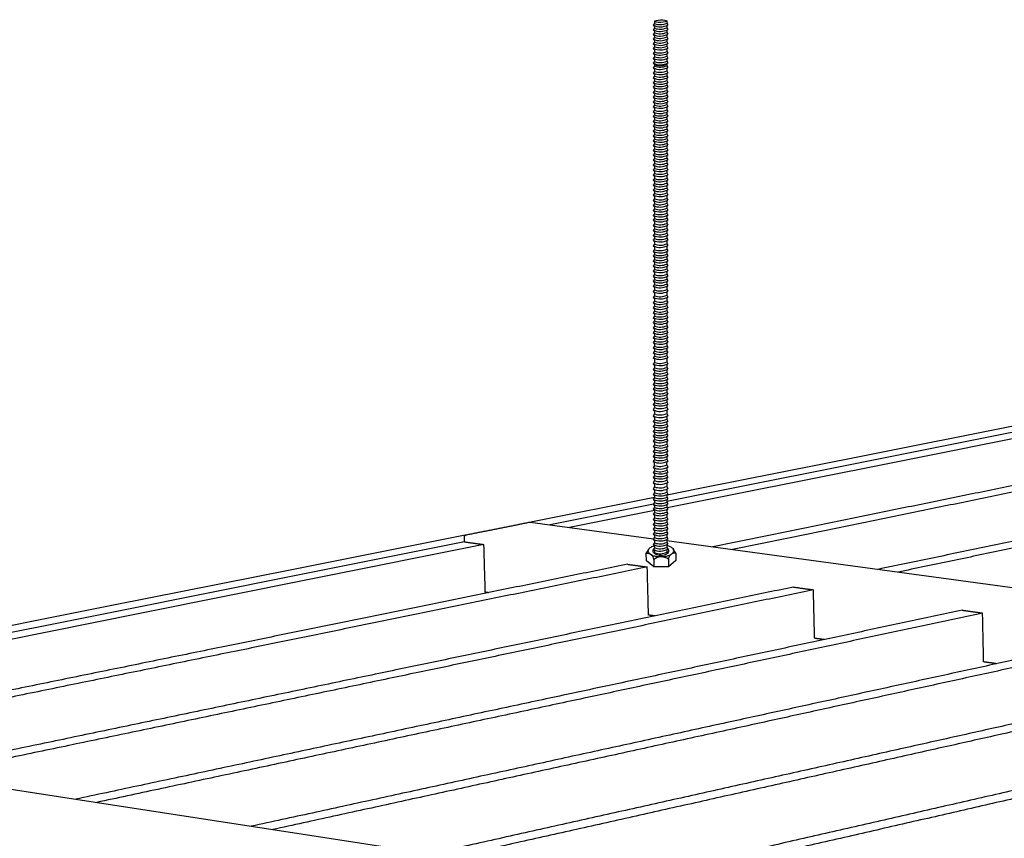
# Model space of a CAD drawing. Header units: millimetres. Extents: x 2538 to 24562, y 4449 to 23795.
# Tile 14 of 256: x 6465 to 6750, y 6946 to 7183. Entities that reach past the tile are written whole.
import ezdxf

# ---------------------------------------------------------------- set-up
doc = ezdxf.new("R2010")
doc.units = ezdxf.units.MM
doc.layers.add('_HD_tornillo', color=30, linetype='Continuous')
doc.layers.add('Make2D$Visible$Curves', color=7, linetype='Continuous', true_color=0x000000)

# ---------------------------------------------------------------- blocks, each defined once
blk = doc.blocks.new('varilla roscada ISO')
for p, q in [((1059.908, -963.578), (1059.822, -963.695)), ((1059.822, -963.695), (1059.908, -963.791)), ((1059.908, -963.901), (1059.822, -964.017)), ((1059.908, -963.455), (1059.908, -963.578)), ((1059.908, -963.777), (1059.908, -963.901)), ((1060.76, -963.391), (1060.76, -963.521)), ((1060.76, -963.421), (1060.76, -963.545)), ((1060.76, -963.758), (1060.832, -963.67)), ((1060.76, -963.744), (1060.76, -963.868)), ((1060.761, -963.545), (1060.832, -963.67)), ((1060.761, -963.867), (1060.832, -963.993)), ((1059.822, -964.017), (1059.908, -964.114)), ((1059.908, -964.223), (1059.822, -964.339)), ((1059.822, -964.339), (1059.908, -964.436)), ((1059.908, -964.546), (1059.822, -964.662)), ((1059.908, -964.1), (1059.908, -964.223)), ((1059.908, -964.422), (1059.908, -964.546)), ((1060.76, -964.081), (1060.832, -963.993)), ((1060.76, -964.066), (1060.76, -964.19)), ((1060.76, -964.403), (1060.832, -964.315)), ((1060.76, -964.389), (1060.76, -964.513)), ((1060.761, -964.19), (1060.832, -964.315)), ((1060.761, -964.512), (1060.832, -964.638)), ((1059.822, -964.662), (1059.908, -964.759)), ((1059.908, -964.868), (1059.822, -964.984)), ((1059.822, -964.984), (1059.908, -965.081)), ((1059.908, -965.191), (1059.822, -965.307)), ((1059.908, -964.744), (1059.908, -964.868)), ((1059.908, -965.081), (1059.908, -965.191)), ((1060.76, -964.726), (1060.832, -964.638)), ((1060.76, -964.711), (1060.76, -964.835)), ((1060.76, -965.048), (1060.832, -964.96)), ((1060.76, -965.048), (1060.76, -965.158)), ((1060.76, -965.371), (1060.832, -965.283)), ((1060.761, -964.835), (1060.832, -964.96)), ((1060.761, -965.157), (1060.832, -965.283)), ((1059.822, -965.307), (1059.908, -965.404)), ((1059.908, -965.552), (1059.822, -965.668)), ((1059.822, -965.668), (1059.908, -965.765)), ((1059.822, -965.668), (1059.908, -965.765)), ((1059.908, -965.887), (1059.822, -966.003)), ((1059.908, -965.404), (1059.908, -965.552)), ((1059.908, -965.765), (1059.908, -965.887)), ((1060.76, -965.371), (1060.76, -965.518)), ((1060.76, -965.731), (1060.832, -965.644)), ((1060.76, -965.731), (1060.832, -965.644)), ((1060.76, -965.731), (1060.76, -965.854)), ((1060.76, -966.067), (1060.832, -965.979)), ((1060.761, -965.518), (1060.832, -965.644)), ((1060.761, -965.853), (1060.832, -965.979)), ((1059.822, -966.003), (1059.908, -966.1)), ((1059.908, -966.224), (1059.822, -966.34)), ((1059.822, -966.34), (1059.908, -966.437)), ((1059.908, -966.546), (1059.822, -966.662)), ((1059.822, -966.662), (1059.908, -966.759)), ((1059.908, -966.1), (1059.908, -966.224)), ((1059.908, -966.437), (1059.908, -966.546)), ((1060.76, -966.067), (1060.76, -966.191)), ((1060.76, -966.404), (1060.832, -966.316)), ((1060.76, -966.404), (1060.76, -966.513)), ((1060.76, -966.726), (1060.832, -966.638)), ((1060.761, -966.19), (1060.832, -966.316)), ((1060.761, -966.513), (1060.832, -966.638)), ((1059.908, -966.907), (1059.822, -967.023)), ((1059.822, -967.023), (1059.908, -967.12)), ((1059.822, -967.023), (1059.908, -967.12)), ((1059.908, -967.243), (1059.822, -967.359)), ((1059.908, -966.759), (1059.908, -966.907)), ((1059.908, -967.12), (1059.908, -967.243)), ((1060.76, -966.726), (1060.76, -966.874)), ((1060.76, -967.087), (1060.832, -966.999)), ((1060.76, -967.087), (1060.832, -966.999)), ((1060.76, -967.087), (1060.76, -967.209)), ((1060.76, -967.423), (1060.832, -967.335)), ((1060.761, -966.873), (1060.832, -966.999)), ((1060.761, -967.209), (1060.832, -967.335)), ((1059.822, -967.359), (1059.908, -967.456)), ((1059.908, -967.579), (1059.822, -967.696)), ((1059.822, -967.696), (1059.908, -967.792)), ((1059.908, -967.902), (1059.822, -968.018)), ((1059.822, -968.018), (1059.908, -968.115)), ((1059.908, -967.456), (1059.908, -967.579)), ((1059.908, -967.792), (1059.908, -967.902)), ((1060.76, -967.423), (1060.76, -967.546)), ((1060.76, -967.759), (1060.832, -967.672)), ((1060.76, -967.759), (1060.76, -967.869)), ((1060.76, -968.082), (1060.832, -967.994)), ((1060.761, -967.546), (1060.832, -967.672)), ((1060.761, -967.868), (1060.832, -967.994)), ((1059.908, -968.263), (1059.822, -968.379)), ((1059.822, -968.379), (1059.908, -968.476)), ((1059.822, -968.379), (1059.908, -968.476)), ((1059.908, -968.598), (1059.822, -968.714)), ((1059.822, -968.714), (1059.908, -968.811)), ((1059.908, -968.115), (1059.908, -968.263)), ((1059.908, -968.476), (1059.908, -968.598)), ((1060.76, -968.082), (1060.76, -968.23)), ((1060.76, -968.443), (1060.832, -968.355)), ((1060.76, -968.443), (1060.832, -968.355)), ((1060.76, -968.443), (1060.76, -968.565)), ((1060.76, -968.778), (1060.832, -968.69)), ((1060.761, -968.229), (1060.832, -968.355)), ((1060.761, -968.565), (1060.832, -968.69)), ((1059.908, -968.935), (1059.822, -969.051)), ((1059.822, -969.051), (1059.908, -969.148)), ((1059.908, -969.258), (1059.822, -969.374)), ((1059.822, -969.374), (1059.908, -969.471)), ((1059.908, -968.811), (1059.908, -968.935)), ((1059.908, -969.148), (1059.908, -969.258)), ((1060.76, -968.778), (1060.76, -968.902)), ((1060.76, -969.115), (1060.832, -969.027)), ((1060.76, -969.115), (1060.76, -969.224)), ((1060.76, -969.437), (1060.832, -969.35)), ((1060.761, -968.901), (1060.832, -969.027)), ((1060.761, -969.224), (1060.832, -969.35)), ((1059.908, -969.618), (1059.822, -969.735)), ((1059.822, -969.735), (1059.908, -969.831)), ((1059.908, -969.943), (1059.822, -970.059)), ((1059.822, -970.059), (1059.908, -970.156)), ((1059.908, -969.471), (1059.908, -969.618)), ((1059.908, -969.831), (1059.908, -969.943)), ((1060.76, -969.437), (1060.76, -969.585)), ((1060.76, -969.798), (1060.832, -969.711)), ((1060.76, -969.798), (1060.76, -969.91)), ((1060.76, -970.123), (1060.832, -970.035)), ((1060.761, -969.585), (1060.832, -969.711)), ((1060.761, -969.909), (1060.832, -970.035)), ((1059.908, -970.279), (1059.822, -970.395)), ((1059.822, -970.395), (1059.908, -970.492)), ((1059.908, -970.615), (1059.822, -970.731)), ((1059.822, -970.731), (1059.908, -970.828)), ((1059.908, -970.156), (1059.908, -970.279)), ((1059.908, -970.492), (1059.908, -970.615)), ((1060.76, -970.123), (1060.76, -970.245)), ((1060.76, -970.458), (1060.832, -970.371)), ((1060.76, -970.458), (1060.76, -970.582)), ((1060.76, -970.795), (1060.832, -970.707)), ((1060.761, -970.245), (1060.832, -970.371)), ((1060.761, -970.582), (1060.832, -970.707)), ((1059.908, -970.958), (1059.822, -971.075)), ((1059.822, -971.075), (1059.908, -971.171)), ((1059.908, -971.297), (1059.822, -971.413)), ((1059.822, -971.413), (1059.908, -971.51)), ((1059.908, -970.828), (1059.908, -970.958)), ((1059.908, -971.171), (1059.908, -971.297)), ((1060.76, -970.795), (1060.76, -970.925)), ((1060.76, -971.138), (1060.832, -971.05)), ((1060.76, -971.138), (1060.76, -971.264)), ((1060.76, -971.477), (1060.832, -971.389)), ((1060.761, -970.925), (1060.832, -971.05)), ((1060.761, -971.264), (1060.832, -971.389)), ((1059.908, -971.622), (1059.822, -971.738)), ((1059.822, -971.738), (1059.908, -971.835)), ((1059.908, -971.957), (1059.822, -972.074)), ((1059.822, -972.074), (1059.908, -972.17)), ((1059.908, -971.51), (1059.908, -971.622)), ((1059.908, -971.835), (1059.908, -971.957)), ((1060.76, -971.477), (1060.76, -971.589)), ((1060.76, -971.802), (1060.832, -971.714)), ((1060.76, -971.802), (1060.76, -971.924)), ((1060.76, -972.137), (1060.832, -972.049)), ((1060.76, -972.137), (1060.76, -972.261)), ((1060.761, -971.588), (1060.832, -971.714)), ((1060.761, -971.924), (1060.832, -972.049)), ((1059.908, -972.294), (1059.822, -972.41)), ((1059.822, -972.41), (1059.908, -972.507)), ((1059.908, -972.637), (1059.822, -972.753)), ((1059.822, -972.753), (1059.908, -972.85)), ((1059.908, -972.17), (1059.908, -972.294)), ((1059.908, -972.507), (1059.908, -972.637)), ((1060.76, -972.474), (1060.832, -972.386)), ((1060.76, -972.474), (1060.76, -972.604)), ((1060.76, -972.817), (1060.832, -972.729)), ((1060.76, -972.817), (1060.76, -972.947)), ((1060.761, -972.26), (1060.832, -972.386)), ((1060.761, -972.603), (1060.832, -972.729)), ((1059.908, -972.98), (1059.822, -973.096)), ((1059.822, -973.096), (1059.908, -973.193)), ((1059.908, -973.326), (1059.822, -973.443)), ((1059.822, -973.443), (1059.908, -973.539)), ((1059.908, -972.85), (1059.908, -972.98)), ((1059.908, -973.193), (1059.908, -973.326)), ((1060.76, -973.16), (1060.832, -973.072)), ((1060.76, -973.16), (1060.76, -973.293)), ((1060.76, -973.506), (1060.832, -973.419)), ((1060.76, -973.506), (1060.76, -973.636)), ((1060.761, -972.947), (1060.832, -973.072)), ((1060.761, -973.293), (1060.832, -973.419)), ((1059.908, -973.67), (1059.822, -973.786)), ((1059.822, -973.786), (1059.908, -973.883)), ((1059.908, -974.013), (1059.822, -974.129)), ((1059.822, -974.129), (1059.908, -974.226)), ((1059.908, -973.539), (1059.908, -973.67)), ((1059.908, -973.883), (1059.908, -974.013)), ((1060.76, -973.849), (1060.832, -973.762)), ((1060.76, -973.849), (1060.76, -973.979)), ((1060.76, -974.192), (1060.832, -974.105)), ((1060.76, -974.192), (1060.76, -974.344)), ((1060.761, -973.636), (1060.832, -973.762)), ((1060.761, -973.979), (1060.832, -974.105)), ((1059.908, -974.378), (1059.822, -974.494)), ((1059.822, -974.494), (1059.908, -974.591)), ((1059.908, -974.724), (1059.822, -974.84)), ((1059.822, -974.84), (1059.908, -974.937)), ((1059.908, -974.226), (1059.908, -974.378)), ((1059.908, -974.591), (1059.908, -974.724)), ((1060.76, -974.557), (1060.832, -974.47)), ((1060.76, -974.557), (1060.76, -974.691)), ((1060.76, -974.904), (1060.832, -974.816)), ((1060.761, -974.344), (1060.832, -974.47)), ((1060.761, -974.69), (1060.832, -974.816)), ((1059.908, -975.067), (1059.822, -975.183)), ((1059.822, -975.183), (1059.908, -975.28)), ((1059.908, -975.41), (1059.822, -975.526)), ((1059.822, -975.526), (1059.908, -975.623)), ((1059.908, -974.937), (1059.908, -975.067)), ((1059.908, -975.28), (1059.908, -975.41)), ((1060.76, -974.904), (1060.76, -975.034)), ((1060.76, -975.247), (1060.832, -975.159)), ((1060.76, -975.247), (1060.76, -975.377)), ((1060.76, -975.59), (1060.832, -975.502)), ((1060.761, -975.033), (1060.832, -975.159)), ((1060.761, -975.376), (1060.832, -975.502)), ((1059.908, -975.79), (1059.822, -975.906)), ((1059.822, -975.906), (1059.908, -976.003)), ((1059.908, -976.133), (1059.822, -976.25)), ((1059.822, -976.25), (1059.908, -976.346)), ((1059.908, -975.623), (1059.908, -975.79)), ((1059.908, -976.003), (1059.908, -976.133)), ((1060.76, -975.59), (1060.76, -975.757)), ((1060.76, -975.97), (1060.832, -975.882)), ((1060.76, -975.97), (1060.76, -976.1)), ((1060.76, -976.313), (1060.832, -976.225)), ((1060.761, -975.757), (1060.832, -975.882)), ((1060.761, -976.1), (1060.832, -976.225)), ((1059.908, -976.48), (1059.822, -976.596)), ((1059.822, -976.596), (1059.908, -976.693)), ((1059.908, -976.823), (1059.822, -976.939)), ((1059.822, -976.939), (1059.908, -977.036)), ((1059.908, -976.346), (1059.908, -976.48)), ((1059.908, -976.693), (1059.908, -976.823)), ((1060.76, -976.313), (1060.76, -976.446)), ((1060.76, -976.659), (1060.832, -976.572)), ((1060.76, -976.659), (1060.76, -976.789)), ((1060.76, -977.002), (1060.832, -976.915)), ((1060.761, -976.446), (1060.832, -976.572)), ((1060.761, -976.789), (1060.832, -976.915)), ((1059.908, -977.166), (1059.822, -977.282)), ((1059.822, -977.282), (1059.908, -977.379)), ((1059.908, -977.531), (1059.822, -977.647)), ((1059.908, -977.036), (1059.908, -977.166)), ((1059.908, -977.379), (1059.908, -977.531)), ((1060.76, -977.002), (1060.76, -977.133)), ((1060.76, -977.346), (1060.832, -977.258)), ((1060.76, -977.346), (1060.76, -977.497)), ((1060.76, -977.71), (1060.832, -977.623)), ((1060.761, -977.132), (1060.832, -977.258)), ((1060.761, -977.497), (1060.832, -977.623)), ((1059.822, -977.647), (1059.908, -977.744)), ((1059.908, -977.877), (1059.822, -977.993)), ((1059.822, -977.993), (1059.908, -978.09)), ((1059.908, -978.22), (1059.822, -978.336)), ((1059.908, -977.744), (1059.908, -977.877)), ((1059.908, -978.09), (1059.908, -978.22)), ((1060.76, -977.71), (1060.76, -977.844)), ((1060.76, -978.057), (1060.832, -977.969)), ((1060.76, -978.057), (1060.76, -978.187)), ((1060.76, -978.4), (1060.832, -978.312)), ((1060.761, -977.843), (1060.832, -977.969)), ((1060.761, -978.186), (1060.832, -978.312)), ((1059.822, -978.336), (1059.908, -978.433)), ((1059.908, -978.563), (1059.822, -978.679)), ((1059.822, -978.679), (1059.908, -978.776)), ((1059.908, -978.95), (1059.822, -979.066)), ((1059.908, -978.433), (1059.908, -978.563)), ((1059.908, -978.776), (1059.908, -978.95)), ((1060.76, -978.4), (1060.76, -978.53)), ((1060.76, -978.743), (1060.832, -978.655)), ((1060.76, -978.743), (1060.76, -978.917)), ((1060.761, -978.529), (1060.832, -978.655)), ((1060.761, -978.916), (1060.832, -979.042)), ((1059.822, -979.066), (1059.908, -979.163)), ((1059.908, -979.33), (1059.822, -979.446)), ((1059.822, -979.446), (1059.908, -979.543)), ((1059.908, -979.673), (1059.822, -979.789)), ((1059.908, -979.163), (1059.908, -979.33)), ((1059.908, -979.543), (1059.908, -979.673)), ((1060.76, -979.13), (1060.832, -979.042)), ((1060.76, -979.13), (1060.76, -979.297)), ((1060.76, -979.51), (1060.832, -979.422)), ((1060.76, -979.51), (1060.76, -979.64)), ((1060.761, -979.297), (1060.832, -979.422)), ((1060.761, -979.64), (1060.832, -979.765)), ((1059.822, -979.789), (1059.908, -979.886)), ((1059.908, -980.019), (1059.822, -980.136)), ((1059.822, -980.136), (1059.908, -980.233)), ((1059.908, -980.363), (1059.822, -980.479)), ((1059.908, -979.886), (1059.908, -980.019)), ((1059.908, -980.233), (1059.908, -980.363)), ((1060.76, -979.853), (1060.832, -979.765)), ((1060.76, -979.853), (1060.76, -979.986)), ((1060.76, -980.199), (1060.832, -980.112)), ((1060.76, -980.199), (1060.76, -980.329)), ((1060.761, -979.986), (1060.832, -980.112)), ((1060.761, -980.329), (1060.832, -980.455)), ((1059.822, -980.479), (1059.908, -980.576)), ((1059.908, -980.706), (1059.822, -980.822)), ((1059.822, -980.822), (1059.908, -980.919)), ((1059.908, -981.071), (1059.822, -981.187)), ((1059.908, -980.576), (1059.908, -980.706)), ((1059.908, -980.919), (1059.908, -981.071)), ((1060.76, -980.542), (1060.832, -980.455)), ((1060.76, -980.542), (1060.76, -980.672)), ((1060.76, -980.885), (1060.832, -980.798)), ((1060.76, -980.885), (1060.76, -981.037)), ((1060.761, -980.672), (1060.832, -980.798)), ((1060.761, -981.037), (1060.832, -981.163)), ((1059.822, -981.187), (1059.908, -981.284)), ((1059.908, -981.417), (1059.822, -981.533)), ((1059.822, -981.533), (1059.908, -981.63)), ((1059.908, -981.76), (1059.822, -981.876)), ((1059.908, -981.284), (1059.908, -981.417)), ((1059.908, -981.63), (1059.908, -981.76)), ((1060.76, -981.25), (1060.832, -981.163)), ((1060.76, -981.25), (1060.76, -981.384)), ((1060.76, -981.597), (1060.832, -981.509)), ((1060.76, -981.597), (1060.76, -981.727)), ((1060.761, -981.383), (1060.832, -981.509)), ((1060.761, -981.726), (1060.832, -981.852)), ((1059.822, -981.876), (1059.908, -981.973)), ((1059.908, -982.138), (1059.822, -982.254)), ((1059.822, -982.254), (1059.908, -982.351)), ((1059.908, -981.973), (1059.908, -982.138)), ((1059.908, -982.351), (1059.908, -982.541)), ((1060.76, -981.94), (1060.832, -981.852)), ((1060.76, -981.94), (1060.76, -982.105)), ((1060.76, -982.318), (1060.832, -982.23)), ((1060.76, -982.318), (1060.76, -982.508)), ((1060.761, -982.104), (1060.832, -982.23)), ((1059.908, -982.541), (1059.822, -982.657)), ((1059.822, -982.657), (1059.908, -982.754)), ((1059.908, -982.921), (1059.822, -983.038)), ((1059.822, -983.038), (1059.908, -983.134)), ((1059.908, -982.754), (1059.908, -982.921)), ((1060.76, -982.721), (1060.832, -982.633)), ((1060.76, -982.721), (1060.76, -982.888)), ((1060.76, -983.101), (1060.832, -983.013)), ((1060.76, -983.101), (1060.76, -983.231)), ((1060.761, -982.507), (1060.832, -982.633)), ((1060.761, -982.888), (1060.832, -983.013)), ((1059.908, -983.264), (1059.822, -983.381)), ((1059.822, -983.381), (1059.908, -983.477)), ((1059.908, -983.611), (1059.822, -983.727)), ((1059.822, -983.727), (1059.908, -983.824)), ((1059.908, -983.134), (1059.908, -983.264)), ((1059.908, -983.477), (1059.908, -983.611)), ((1060.76, -983.444), (1060.832, -983.357)), ((1060.76, -983.444), (1060.76, -983.577)), ((1060.76, -983.79), (1060.832, -983.703)), ((1060.76, -983.79), (1060.76, -983.921)), ((1060.761, -983.231), (1060.832, -983.357)), ((1060.761, -983.577), (1060.832, -983.703)), ((1059.908, -983.954), (1059.822, -984.07)), ((1059.822, -984.07), (1059.908, -984.167)), ((1059.908, -984.297), (1059.822, -984.413)), ((1059.822, -984.413), (1059.908, -984.51)), ((1059.908, -983.824), (1059.908, -983.954)), ((1059.908, -984.167), (1059.908, -984.297)), ((1060.76, -984.134), (1060.832, -984.046)), ((1060.76, -984.134), (1060.76, -984.264)), ((1060.76, -984.477), (1060.832, -984.389)), ((1060.76, -984.477), (1060.76, -984.629)), ((1060.761, -983.92), (1060.832, -984.046)), ((1060.761, -984.263), (1060.832, -984.389)), ((1059.908, -984.662), (1059.822, -984.778)), ((1059.822, -984.778), (1059.908, -984.875)), ((1059.908, -985.008), (1059.822, -985.124)), ((1059.822, -985.124), (1059.908, -985.221)), ((1059.908, -984.51), (1059.908, -984.662)), ((1059.908, -984.875), (1059.908, -985.008)), ((1060.76, -984.842), (1060.832, -984.754)), ((1060.76, -984.842), (1060.76, -984.975)), ((1060.76, -985.188), (1060.832, -985.1)), ((1060.76, -985.188), (1060.76, -985.318)), ((1060.761, -984.628), (1060.832, -984.754)), ((1060.761, -984.974), (1060.832, -985.1)), ((1059.908, -985.351), (1059.822, -985.467)), ((1059.822, -985.467), (1059.908, -985.564)), ((1059.908, -985.694), (1059.822, -985.81)), ((1059.822, -985.81), (1059.908, -985.907)), ((1059.908, -985.221), (1059.908, -985.351)), ((1059.908, -985.564), (1059.908, -985.694)), ((1060.76, -985.531), (1060.832, -985.443)), ((1060.76, -985.531), (1060.76, -985.661)), ((1060.76, -985.874), (1060.832, -985.786)), ((1060.76, -985.874), (1060.76, -986.028)), ((1060.761, -985.317), (1060.832, -985.443)), ((1060.761, -985.66), (1060.832, -985.786)), ((1059.908, -986.061), (1059.822, -986.177)), ((1059.822, -986.177), (1059.908, -986.274)), ((1059.908, -986.404), (1059.822, -986.52)), ((1059.822, -986.52), (1059.908, -986.617)), ((1059.908, -985.907), (1059.908, -986.061)), ((1059.908, -986.274), (1059.908, -986.404)), ((1060.76, -986.241), (1060.832, -986.153)), ((1060.76, -986.241), (1060.76, -986.371)), ((1060.76, -986.584), (1060.832, -986.496)), ((1060.761, -986.027), (1060.832, -986.153)), ((1060.761, -986.37), (1060.832, -986.496)), ((1059.908, -986.747), (1059.822, -986.863)), ((1059.822, -986.863), (1059.908, -986.96)), ((1059.908, -987.185), (1059.822, -987.301)), ((1059.908, -986.617), (1059.908, -986.747)), ((1059.908, -986.96), (1059.908, -987.185)), ((1060.76, -986.584), (1060.76, -986.714)), ((1060.76, -986.927), (1060.832, -986.839)), ((1060.76, -986.927), (1060.76, -987.152)), ((1060.761, -986.713), (1060.832, -986.839)), ((1060.761, -987.151), (1060.832, -987.277)), ((1059.822, -987.301), (1059.908, -987.398)), ((1059.908, -987.566), (1059.822, -987.682)), ((1059.822, -987.682), (1059.908, -987.779)), ((1059.908, -987.909), (1059.822, -988.025)), ((1059.908, -987.398), (1059.908, -987.566)), ((1059.908, -987.779), (1059.908, -987.909)), ((1060.76, -987.365), (1060.832, -987.277)), ((1060.76, -987.365), (1060.76, -987.532)), ((1060.76, -987.745), (1060.832, -987.658)), ((1060.76, -987.745), (1060.76, -987.875)), ((1060.761, -987.532), (1060.832, -987.658)), ((1060.761, -987.875), (1060.832, -988.001)), ((1059.822, -988.025), (1059.908, -988.122)), ((1059.908, -988.255), (1059.822, -988.371)), ((1059.822, -988.371), (1059.908, -988.468)), ((1059.908, -988.598), (1059.822, -988.714)), ((1059.908, -988.122), (1059.908, -988.255)), ((1059.908, -988.468), (1059.908, -988.598)), ((1060.76, -988.089), (1060.832, -988.001)), ((1060.76, -988.089), (1060.76, -988.222)), ((1060.76, -988.435), (1060.832, -988.347)), ((1060.76, -988.435), (1060.76, -988.565)), ((1060.761, -988.221), (1060.832, -988.347)), ((1060.761, -988.564), (1060.832, -988.69)), ((1059.822, -988.714), (1059.908, -988.811)), ((1059.908, -988.941), (1059.822, -989.057)), ((1059.822, -989.057), (1059.908, -989.154)), ((1059.908, -989.306), (1059.822, -989.422)), ((1059.908, -988.811), (1059.908, -988.941)), ((1059.908, -989.154), (1059.908, -989.306)), ((1060.76, -988.778), (1060.832, -988.69)), ((1060.76, -988.778), (1060.76, -988.908)), ((1060.76, -989.121), (1060.832, -989.033)), ((1060.76, -989.121), (1060.76, -989.273)), ((1060.761, -988.907), (1060.832, -989.033)), ((1060.761, -989.272), (1060.832, -989.398)), ((1059.822, -989.422), (1059.908, -989.519)), ((1059.908, -989.652), (1059.822, -989.768)), ((1059.822, -989.768), (1059.908, -989.865)), ((1059.908, -989.519), (1059.908, -989.652)), ((1059.908, -989.865), (1059.908, -989.995)), ((1060.76, -989.486), (1060.832, -989.398)), ((1060.76, -989.486), (1060.76, -989.619)), ((1060.76, -989.832), (1060.832, -989.744)), ((1060.76, -989.832), (1060.76, -989.962)), ((1060.761, -989.618), (1060.832, -989.744)), ((1060.761, -989.962), (1060.832, -990.087)), ((1059.908, -989.995), (1059.822, -990.111)), ((1059.822, -990.111), (1059.908, -990.208)), ((1059.908, -990.338), (1059.822, -990.492)), ((1059.822, -990.492), (1059.908, -990.589)), ((1059.908, -990.208), (1059.908, -990.338)), ((1059.908, -990.589), (1059.908, -990.776)), ((1060.76, -990.175), (1060.832, -990.087)), ((1060.76, -990.175), (1060.76, -990.305)), ((1060.76, -990.556), (1060.832, -990.468)), ((1060.76, -990.556), (1060.76, -990.742)), ((1060.761, -990.305), (1060.832, -990.468)), ((1059.908, -990.776), (1059.822, -990.92)), ((1059.822, -990.92), (1059.908, -991.017)), ((1059.908, -991.184), (1059.822, -991.301)), ((1059.822, -991.301), (1059.908, -991.397)), ((1059.908, -991.017), (1059.908, -991.184)), ((1060.76, -990.984), (1060.832, -990.896)), ((1060.76, -990.984), (1060.76, -991.151)), ((1060.76, -991.364), (1060.832, -991.277)), ((1060.76, -991.364), (1060.76, -991.494)), ((1060.761, -990.742), (1060.832, -990.896)), ((1060.761, -991.151), (1060.832, -991.277)), ((1059.908, -991.527), (1059.822, -991.644)), ((1059.822, -991.644), (1059.908, -991.74)), ((1059.908, -991.874), (1059.822, -991.99)), ((1059.822, -991.99), (1059.908, -992.087)), ((1059.908, -991.397), (1059.908, -991.527)), ((1059.908, -991.74), (1059.908, -991.874)), ((1060.76, -991.707), (1060.832, -991.62)), ((1060.76, -991.707), (1060.76, -991.84)), ((1060.76, -992.053), (1060.832, -991.966)), ((1060.761, -991.494), (1060.832, -991.62)), ((1060.761, -991.84), (1060.832, -991.966)), ((1059.908, -992.217), (1059.822, -992.333)), ((1059.822, -992.333), (1059.908, -992.43)), ((1059.908, -992.56), (1059.822, -992.676)), ((1059.822, -992.676), (1059.908, -992.773)), ((1059.908, -992.087), (1059.908, -992.217)), ((1059.908, -992.43), (1059.908, -992.56)), ((1060.76, -992.053), (1060.76, -992.184)), ((1060.76, -992.397), (1060.832, -992.309)), ((1060.76, -992.397), (1060.76, -992.527)), ((1060.76, -992.74), (1060.832, -992.652)), ((1060.761, -992.183), (1060.832, -992.309)), ((1060.761, -992.526), (1060.832, -992.652)), ((1059.908, -992.925), (1059.822, -993.041)), ((1059.822, -993.041), (1059.908, -993.138)), ((1059.908, -993.271), (1059.822, -993.387)), ((1059.822, -993.387), (1059.908, -993.484)), ((1059.908, -992.773), (1059.908, -992.925)), ((1059.908, -993.138), (1059.908, -993.271)), ((1060.76, -992.74), (1060.76, -992.892)), ((1060.76, -993.105), (1060.832, -993.017)), ((1060.76, -993.105), (1060.76, -993.238)), ((1060.76, -993.451), (1060.832, -993.363)), ((1060.761, -992.891), (1060.832, -993.017)), ((1060.761, -993.237), (1060.832, -993.363)), ((1059.908, -993.614), (1059.822, -993.73)), ((1059.822, -993.73), (1059.908, -993.827)), ((1059.908, -993.957), (1059.822, -994.088)), ((1059.822, -994.088), (1059.908, -994.185)), ((1059.908, -993.484), (1059.908, -993.614)), ((1059.908, -993.827), (1059.908, -993.957)), ((1060.76, -993.451), (1060.76, -993.581)), ((1060.76, -993.794), (1060.832, -993.706)), ((1060.76, -993.794), (1060.76, -993.924)), ((1060.76, -994.152), (1060.832, -994.064)), ((1060.761, -993.58), (1060.832, -993.706)), ((1060.761, -993.923), (1060.832, -994.064)), ((1059.908, -994.362), (1059.822, -994.505)), ((1059.822, -994.505), (1059.908, -994.602)), ((1059.908, -994.735), (1059.822, -994.851)), ((1059.908, -994.362), (1059.908, -994.185)), ((1059.908, -994.602), (1059.908, -994.735)), ((1060.76, -994.569), (1060.832, -994.481)), ((1060.76, -994.569), (1060.76, -994.702)), ((1060.761, -994.328), (1060.761, -994.15)), ((1060.761, -994.328), (1060.832, -994.481)), ((1060.761, -994.701), (1060.832, -994.827)), ((1059.822, -994.851), (1059.908, -994.948)), ((1059.908, -995.078), (1059.822, -995.194)), ((1059.822, -995.194), (1059.908, -995.291)), ((1059.908, -995.421), (1059.822, -995.575)), ((1059.908, -994.948), (1059.908, -995.078)), ((1059.908, -995.291), (1059.908, -995.421)), ((1060.76, -994.915), (1060.832, -994.827)), ((1060.76, -994.915), (1060.76, -995.045)), ((1060.76, -995.258), (1060.832, -995.17)), ((1060.76, -995.258), (1060.76, -995.388)), ((1060.761, -995.044), (1060.832, -995.17)), ((1060.761, -995.387), (1060.832, -995.551)), ((1059.822, -995.575), (1059.908, -995.672)), ((1059.908, -995.858), (1059.822, -996.003)), ((1059.822, -996.003), (1059.908, -996.1)), ((1059.908, -995.672), (1059.908, -995.858)), ((1059.908, -996.1), (1059.908, -996.267)), ((1060.76, -995.639), (1060.832, -995.551)), ((1060.76, -995.639), (1060.76, -995.825)), ((1060.76, -996.067), (1060.832, -995.979)), ((1060.76, -996.067), (1060.76, -996.234)), ((1060.761, -995.825), (1060.832, -995.979)), ((1059.908, -996.267), (1059.822, -996.383)), ((1059.822, -996.383), (1059.908, -996.48)), ((1059.908, -996.61), (1059.822, -996.726)), ((1059.822, -996.726), (1059.908, -996.823)), ((1059.908, -996.48), (1059.908, -996.61)), ((1059.908, -996.823), (1059.908, -996.956)), ((1060.76, -996.447), (1060.832, -996.359)), ((1060.76, -996.447), (1060.76, -996.577)), ((1060.76, -996.79), (1060.832, -996.702)), ((1060.76, -996.79), (1060.76, -996.923)), ((1060.761, -996.233), (1060.832, -996.359)), ((1060.761, -996.577), (1060.832, -996.702)), ((1059.908, -996.956), (1059.822, -997.073)), ((1059.822, -997.073), (1059.908, -997.169)), ((1059.908, -997.3), (1059.822, -997.416)), ((1059.822, -997.416), (1059.908, -997.513)), ((1059.908, -997.169), (1059.908, -997.3)), ((1059.908, -997.513), (1059.908, -997.643)), ((1060.76, -997.136), (1060.832, -997.049)), ((1060.76, -997.136), (1060.76, -997.266)), ((1060.76, -997.479), (1060.832, -997.392)), ((1060.76, -997.479), (1060.76, -997.609)), ((1060.761, -996.923), (1060.832, -997.049)), ((1060.761, -997.266), (1060.832, -997.392)), ((1059.908, -997.643), (1059.822, -997.759)), ((1059.822, -997.759), (1059.908, -997.856)), ((1059.908, -998.008), (1059.822, -998.124)), ((1059.822, -998.124), (1059.908, -998.221)), ((1059.908, -997.856), (1059.908, -998.008)), ((1059.908, -998.221), (1059.908, -998.354)), ((1060.76, -997.822), (1060.832, -997.735)), ((1060.76, -997.822), (1060.76, -997.974)), ((1060.76, -998.187), (1060.832, -998.1)), ((1060.76, -998.187), (1060.76, -998.321)), ((1060.761, -997.609), (1060.832, -997.735)), ((1060.761, -997.974), (1060.832, -998.1)), ((1059.908, -998.354), (1059.822, -998.47)), ((1059.822, -998.47), (1059.908, -998.567)), ((1059.908, -998.697), (1059.822, -998.813)), ((1059.822, -998.813), (1059.908, -998.91)), ((1059.908, -998.567), (1059.908, -998.697)), ((1059.908, -998.91), (1059.908, -999.04)), ((1060.76, -998.534), (1060.832, -998.446)), ((1060.76, -998.534), (1060.76, -998.664)), ((1060.76, -998.877), (1060.832, -998.789)), ((1060.76, -998.877), (1060.76, -999.007)), ((1060.761, -998.32), (1060.832, -998.446)), ((1060.761, -998.663), (1060.832, -998.789)), ((1059.908, -999.04), (1059.822, -999.156)), ((1059.822, -999.156), (1059.908, -999.253)), ((1059.908, -999.395), (1059.822, -999.511)), ((1059.822, -999.511), (1059.908, -999.608)), ((1059.908, -999.253), (1059.908, -999.395)), ((1060.76, -999.22), (1060.832, -999.132)), ((1060.76, -999.22), (1060.76, -999.362)), ((1060.76, -999.575), (1060.832, -999.487)), ((1060.76, -999.575), (1060.76, -999.727)), ((1060.761, -999.006), (1060.832, -999.132)), ((1060.761, -999.361), (1060.832, -999.487)), ((1059.334, -1000.5), (1059.5, -1000.215)), ((1059.908, -999.76), (1059.822, -999.876)), ((1059.822, -999.876), (1059.908, -999.973)), ((1059.908, -1000.106), (1059.822, -1000.222)), ((1059.822, -1000.222), (1059.908, -1000.319)), ((1059.908, -999.608), (1059.908, -999.76)), ((1059.908, -999.973), (1059.908, -1000.106)), ((1060.76, -999.94), (1060.832, -999.852)), ((1060.76, -999.94), (1060.76, -1000.073)), ((1060.76, -1000.286), (1060.832, -1000.198)), ((1060.761, -999.726), (1060.832, -999.852)), ((1060.761, -1000.072), (1060.832, -1000.198)), ((1061.383, -1000.473), (1061.21, -1000.192)), ((1059.341, -1001.012), (1059.334, -1000.5)), ((1059.852, -1000.92), (1059.859, -1001.432)), ((1059.908, -1000.449), (1059.881, -1000.486)), ((1059.908, -1000.319), (1059.908, -1000.449)), ((1060.76, -1000.286), (1060.76, -1000.416)), ((1060.761, -1000.415), (1060.803, -1000.489)), ((1060.876, -1000.906), (1060.883, -1001.419)), ((1061.383, -1000.473), (1061.39, -1000.985)), ((1059.859, -1001.432), (1059.341, -1001.012)), ((1060.883, -1001.419), (1059.859, -1001.432)), ((1061.39, -1000.985), (1060.883, -1001.419))]:
    blk.add_line(p, q)
for points in [[(1060.767, -999.932, -0.050174), (1060.979, -1000.006, -0.103273), (1061.188, -1000.161, -0.179504), (1061.243, -1000.304, -0.179504), (1061.192, -1000.448, -0.103273), (1060.987, -1000.609, -0.06305), (1060.721, -1000.702, -0.049252), (1060.362, -1000.743, -0.049252), (1060.003, -1000.712, -0.06305), (1059.734, -1000.626, -0.103273), (1059.525, -1000.47, -0.179504), (1059.47, -1000.328, -0.179504), (1059.521, -1000.183, -0.103273), (1059.726, -1000.022, -0.040066), (1059.892, -999.955)], [(1060.795, -1000.132, -0.054589), (1060.852, -1000.197, -0.152216), (1060.89, -1000.311, -0.152216), (1060.855, -1000.426, -0.106943), (1060.734, -1000.543, -0.074343), (1060.569, -1000.614, -0.060974), (1060.352, -1000.643, -0.060974), (1060.134, -1000.62, -0.074343), (1059.967, -1000.553, -0.106943), (1059.842, -1000.439, -0.152216), (1059.805, -1000.325, -0.124765), (1059.828, -1000.229, -0.124765)]]:
    blk.add_lwpolyline(points, format="xyb")
for centre, radius, start, end in [((1060.304, -962.689), 1.115, 244.4352, 298.29184), ((1060.293, -962.499), 1.146, 250.38545, 294.07513), ((1060.293, -962.822), 1.146, 250.38545, 294.07513), ((1060.304, -963.011), 1.115, 244.4352, 298.29184), ((1060.304, -963.334), 1.115, 244.4352, 298.29184), ((1060.293, -963.144), 1.146, 250.38545, 294.07513), ((1060.293, -963.466), 1.146, 250.38545, 294.07513), ((1060.304, -963.656), 1.115, 244.4352, 298.29184), ((1060.304, -963.979), 1.115, 244.4352, 298.29184), ((1060.304, -964.301), 1.115, 244.4352, 298.29184), ((1060.293, -963.789), 1.146, 250.38545, 294.07513), ((1060.293, -964.111), 1.146, 250.38545, 294.07513), ((1060.304, -964.662), 1.115, 244.4352, 298.29184), ((1060.304, -964.997), 1.115, 244.4352, 298.29184), ((1060.293, -964.472), 1.146, 250.38545, 294.07513), ((1060.293, -964.808), 1.146, 250.38545, 294.07513), ((1060.304, -965.334), 1.115, 244.4352, 298.29184), ((1060.304, -965.657), 1.115, 244.4352, 298.29184), ((1060.293, -965.145), 1.146, 250.38545, 294.07513), ((1060.293, -965.358), 1.146, 250.38545, 294.07513), ((1060.293, -965.467), 1.146, 250.38545, 294.07513), ((1060.304, -966.018), 1.115, 244.4352, 298.29184), ((1060.304, -966.353), 1.115, 244.4352, 298.29184), ((1060.293, -965.828), 1.146, 250.38545, 294.07513), ((1060.293, -966.163), 1.146, 250.38545, 294.07513), ((1060.304, -966.69), 1.115, 244.4352, 298.29184), ((1060.304, -967.012), 1.115, 244.4352, 298.29184), ((1060.293, -966.5), 1.146, 250.38545, 294.07513), ((1060.293, -966.823), 1.146, 250.38545, 294.07513), ((1060.304, -967.373), 1.115, 244.4352, 298.29184), ((1060.304, -967.709), 1.115, 244.4352, 298.29184), ((1060.293, -967.184), 1.146, 250.38545, 294.07513), ((1060.293, -967.519), 1.146, 250.38545, 294.07513), ((1060.304, -968.045), 1.115, 244.4352, 298.29184), ((1060.304, -968.368), 1.115, 244.4352, 298.29184), ((1060.293, -967.856), 1.146, 250.38545, 294.07513), ((1060.293, -968.178), 1.146, 250.38545, 294.07513), ((1060.304, -968.729), 1.115, 244.4352, 298.29184), ((1060.304, -969.053), 1.115, 244.4352, 298.29184), ((1060.293, -968.539), 1.146, 250.38545, 294.07513), ((1060.293, -968.864), 1.146, 250.38545, 294.07513), ((1060.304, -969.389), 1.115, 244.4352, 298.29184), ((1060.304, -969.726), 1.115, 244.4352, 298.29184), ((1060.293, -969.199), 1.146, 250.38545, 294.07513), ((1060.293, -969.536), 1.146, 250.38545, 294.07513), ((1060.304, -970.069), 1.115, 244.4352, 298.29184), ((1060.304, -970.408), 1.115, 244.4352, 298.29184), ((1060.293, -969.879), 1.146, 250.38545, 294.07513), ((1060.293, -970.218), 1.146, 250.38545, 294.07513), ((1060.304, -970.732), 1.115, 244.4352, 298.29184), ((1060.304, -971.068), 1.115, 244.4352, 298.29184), ((1060.293, -970.543), 1.146, 250.38545, 294.07513), ((1060.293, -970.878), 1.146, 250.38545, 294.07513), ((1060.304, -971.405), 1.115, 244.4352, 298.29184), ((1060.304, -971.748), 1.115, 244.4352, 298.29184), ((1060.293, -971.215), 1.146, 250.38545, 294.07513), ((1060.293, -971.558), 1.146, 250.38545, 294.07513), ((1060.304, -972.091), 1.115, 244.4352, 298.29184), ((1060.304, -972.437), 1.115, 244.4352, 298.29184), ((1060.293, -971.901), 1.146, 250.38545, 294.07513), ((1060.293, -972.247), 1.146, 250.38545, 294.07513), ((1060.304, -972.78), 1.115, 244.4352, 298.29184), ((1060.304, -973.123), 1.115, 244.4352, 298.29184), ((1060.293, -972.59), 1.146, 250.38545, 294.07513), ((1060.293, -972.933), 1.146, 250.38545, 294.07513), ((1060.304, -973.488), 1.115, 244.4352, 298.29184), ((1060.304, -973.834), 1.115, 244.4352, 298.29184), ((1060.293, -973.298), 1.146, 250.38545, 294.07513), ((1060.293, -973.644), 1.146, 250.38545, 294.07513), ((1060.304, -974.177), 1.115, 244.4352, 298.29184), ((1060.304, -974.52), 1.115, 244.4352, 298.29184), ((1060.293, -973.988), 1.146, 250.38545, 294.07513), ((1060.293, -974.331), 1.146, 250.38545, 294.07513), ((1060.304, -974.901), 1.115, 244.4352, 298.29184), ((1060.304, -975.244), 1.115, 244.4352, 298.29184), ((1060.293, -974.711), 1.146, 250.38545, 294.07513), ((1060.293, -975.054), 1.146, 250.38545, 294.07513), ((1060.304, -975.59), 1.115, 244.4352, 298.29184), ((1060.304, -975.933), 1.115, 244.4352, 298.29184), ((1060.293, -975.4), 1.146, 250.38545, 294.07513), ((1060.293, -975.743), 1.146, 250.38545, 294.07513), ((1060.304, -976.276), 1.115, 244.4352, 298.29184), ((1060.304, -976.641), 1.115, 244.4352, 298.29184), ((1060.293, -976.086), 1.146, 250.38545, 294.07513), ((1060.293, -976.451), 1.146, 250.38545, 294.07513), ((1060.304, -976.987), 1.115, 244.4352, 298.29184), ((1060.304, -977.33), 1.115, 244.4352, 298.29184), ((1060.293, -976.798), 1.146, 250.38545, 294.07513), ((1060.293, -977.141), 1.146, 250.38545, 294.07513), ((1060.304, -977.673), 1.115, 244.4352, 298.29184), ((1060.293, -977.484), 1.146, 250.38545, 294.07513), ((1060.293, -977.87), 1.146, 250.38545, 294.07513), ((1060.304, -978.06), 1.115, 244.4352, 298.29184), ((1060.304, -978.441), 1.115, 244.4352, 298.29184), ((1060.293, -978.251), 1.146, 250.38545, 294.07513), ((1060.293, -978.594), 1.146, 250.38545, 294.07513), ((1060.304, -978.784), 1.115, 244.4352, 298.29184), ((1060.304, -979.13), 1.115, 244.4352, 298.29184), ((1060.293, -978.94), 1.146, 250.38545, 294.07513), ((1060.293, -979.283), 1.146, 250.38545, 294.07513), ((1060.304, -979.473), 1.115, 244.4352, 298.29184), ((1060.304, -979.816), 1.115, 244.4352, 298.29184), ((1060.293, -979.626), 1.146, 250.38545, 294.07513), ((1060.293, -979.991), 1.146, 250.38545, 294.07513), ((1060.304, -980.181), 1.115, 244.4352, 298.29184), ((1060.304, -980.527), 1.115, 244.4352, 298.29184), ((1060.293, -980.337), 1.146, 250.38545, 294.07513), ((1060.293, -980.681), 1.146, 250.38545, 294.07513), ((1060.304, -980.87), 1.115, 244.4352, 298.29184), ((1060.304, -981.248), 1.115, 244.4352, 298.29184), ((1060.293, -981.059), 1.146, 250.38545, 294.07513), ((1060.304, -981.651), 1.115, 244.4352, 298.29184), ((1060.304, -982.032), 1.115, 244.4352, 298.29184), ((1060.293, -981.462), 1.146, 250.38545, 294.07513), ((1060.293, -981.842), 1.146, 250.38545, 294.07513), ((1060.304, -982.375), 1.115, 244.4352, 298.29184), ((1060.304, -982.721), 1.115, 244.4352, 298.29184), ((1060.293, -982.185), 1.146, 250.38545, 294.07513), ((1060.293, -982.531), 1.146, 250.38545, 294.07513), ((1060.304, -983.064), 1.115, 244.4352, 298.29184), ((1060.304, -983.407), 1.115, 244.4352, 298.29184), ((1060.293, -982.874), 1.146, 250.38545, 294.07513), ((1060.293, -983.217), 1.146, 250.38545, 294.07513), ((1060.304, -983.772), 1.115, 244.4352, 298.29184), ((1060.304, -984.118), 1.115, 244.4352, 298.29184), ((1060.293, -983.582), 1.146, 250.38545, 294.07513), ((1060.293, -983.929), 1.146, 250.38545, 294.07513), ((1060.304, -984.461), 1.115, 244.4352, 298.29184), ((1060.304, -984.804), 1.115, 244.4352, 298.29184), ((1060.293, -984.272), 1.146, 250.38545, 294.07513), ((1060.293, -984.615), 1.146, 250.38545, 294.07513), ((1060.304, -985.171), 1.115, 244.4352, 298.29184), ((1060.304, -985.514), 1.115, 244.4352, 298.29184), ((1060.293, -984.982), 1.146, 250.38545, 294.07513), ((1060.293, -985.325), 1.146, 250.38545, 294.07513), ((1060.304, -985.858), 1.115, 244.4352, 298.29184), ((1060.293, -985.668), 1.146, 250.38545, 294.07513), ((1060.293, -986.106), 1.146, 250.38545, 294.07513), ((1060.304, -986.296), 1.115, 244.4352, 298.29184), ((1060.304, -986.676), 1.115, 244.4352, 298.29184), ((1060.293, -986.486), 1.146, 250.38545, 294.07513), ((1060.293, -986.829), 1.146, 250.38545, 294.07513), ((1060.304, -987.019), 1.115, 244.4352, 298.29184), ((1060.304, -987.365), 1.115, 244.4352, 298.29184), ((1060.293, -987.176), 1.146, 250.38545, 294.07513), ((1060.293, -987.519), 1.146, 250.38545, 294.07513), ((1060.304, -987.708), 1.115, 244.4352, 298.29184), ((1060.304, -988.051), 1.115, 244.4352, 298.29184), ((1060.293, -987.862), 1.146, 250.38545, 294.07513), ((1060.293, -988.227), 1.146, 250.38545, 294.07513), ((1060.304, -988.416), 1.115, 244.4352, 298.29184), ((1060.304, -988.763), 1.115, 244.4352, 298.29184), ((1060.293, -988.573), 1.146, 250.38545, 294.07513), ((1060.293, -988.916), 1.146, 250.38545, 294.07513), ((1060.304, -989.106), 1.115, 244.4352, 298.29184), ((1060.304, -989.486), 1.115, 244.4352, 298.29184), ((1060.293, -989.259), 1.146, 250.38545, 294.07513), ((1060.304, -989.914), 1.115, 244.4352, 298.29184), ((1060.304, -990.295), 1.115, 244.4352, 298.29184), ((1060.293, -989.696), 1.146, 250.38545, 294.07513), ((1060.293, -990.105), 1.146, 250.38545, 294.07513), ((1060.304, -990.638), 1.115, 244.4352, 298.29184), ((1060.304, -990.984), 1.115, 244.4352, 298.29184), ((1060.293, -990.448), 1.146, 250.38545, 294.07513), ((1060.293, -990.794), 1.146, 250.38545, 294.07513), ((1060.304, -991.327), 1.115, 244.4352, 298.29184), ((1060.304, -991.67), 1.115, 244.4352, 298.29184), ((1060.293, -991.137), 1.146, 250.38545, 294.07513), ((1060.293, -991.48), 1.146, 250.38545, 294.07513), ((1060.304, -992.035), 1.115, 244.4352, 298.29184), ((1060.304, -992.381), 1.115, 244.4352, 298.29184), ((1060.293, -991.845), 1.146, 250.38545, 294.07513), ((1060.293, -992.192), 1.146, 250.38545, 294.07513), ((1060.304, -992.724), 1.115, 244.4352, 298.29184), ((1060.304, -993.082), 1.115, 244.4352, 298.29184), ((1060.293, -992.535), 1.146, 250.38545, 294.07513), ((1060.293, -992.878), 1.146, 250.38545, 294.07513), ((1060.304, -993.499), 1.115, 244.4352, 298.29184), ((1060.293, -993.283), 1.146, 250.38545, 294.07513), ((1060.293, -993.656), 1.146, 250.38545, 294.07513), ((1060.304, -993.845), 1.115, 244.4352, 298.29184), ((1060.304, -994.188), 1.115, 244.4352, 298.29184), ((1060.293, -993.999), 1.146, 250.38545, 294.07513), ((1060.293, -994.342), 1.146, 250.38545, 294.07513), ((1060.304, -994.569), 1.115, 244.4352, 298.29184), ((1060.304, -994.997), 1.115, 244.4352, 298.29184), ((1060.293, -994.779), 1.146, 250.38545, 294.07513), ((1060.304, -995.378), 1.115, 244.4352, 298.29184), ((1060.304, -995.721), 1.115, 244.4352, 298.29184), ((1060.293, -995.188), 1.146, 250.38545, 294.07513), ((1060.293, -995.531), 1.146, 250.38545, 294.07513), ((1060.304, -996.067), 1.115, 244.4352, 298.29184), ((1060.304, -996.41), 1.115, 244.4352, 298.29184), ((1060.293, -995.877), 1.146, 250.38545, 294.07513), ((1060.293, -996.22), 1.146, 250.38545, 294.07513), ((1060.304, -996.753), 1.115, 244.4352, 298.29184), ((1060.304, -997.118), 1.115, 244.4352, 298.29184), ((1060.293, -996.563), 1.146, 250.38545, 294.07513), ((1060.293, -996.928), 1.146, 250.38545, 294.07513), ((1060.304, -997.464), 1.115, 244.4352, 298.29184), ((1060.304, -997.807), 1.115, 244.4352, 298.29184), ((1060.293, -997.274), 1.146, 250.38545, 294.07513), ((1060.293, -997.618), 1.146, 250.38545, 294.07513), ((1060.304, -998.15), 1.115, 244.4352, 298.29184), ((1060.304, -998.505), 1.115, 244.4352, 298.29184), ((1060.293, -997.961), 1.146, 250.38545, 294.07513), ((1060.293, -998.316), 1.146, 250.38545, 294.07513), ((1060.304, -998.87), 1.115, 244.4352, 298.29184), ((1060.304, -999.216), 1.115, 244.4352, 298.29184), ((1060.293, -998.681), 1.146, 250.38545, 294.07513), ((1060.293, -999.027), 1.146, 250.38545, 294.07513), ((1059.395, -1000.955), 0.459, 4.34373, 97.56934), ((1060.373, -1001.596), 0.854, 53.89221, 127.632), ((1060.293, -999.37), 1.146, 250.38545, 294.07513), ((1061.339, -1000.934), 0.463, 84.57319, 176.56217)]:
    blk.add_arc(centre, radius, start, end)
blk.add_ellipse((1060.334, -963.408), major_axis=(-0.426, -0.017), ratio=0.217707)

msp = doc.modelspace()

# ---------------------------------------------------------------- linework, layer by layer
at = {"layer": 'Make2D$Visible$Curves', "color": 7, "lineweight": -3}
for points in [[(6843.33, 7081.86), (6800.64, 7073.33), (6756.9, 7064.59), (6712.06, 7055.64), (6666.09, 7046.45), (6652.7, 7043.78)], [(6843.52, 7083.66), (6799.78, 7074.94), (6754.94, 7066.01), (6708.95, 7056.84), (6661.76, 7047.44), (6652.77, 7045.65)], [(6848.82, 7081.19), (6806.15, 7072.64), (6762.44, 7063.89), (6717.62, 7054.91), (6671.67, 7045.71), (6652.83, 7041.94)], [(6649.16, 7044.93), (6613.34, 7037.79)], [(6648.83, 7043.01), (6618.93, 7037.03)], [(6649.11, 7041.19), (6624.54, 7036.27)], [(6613.18, 7037.81), (6648.9, 7032.97)], [(6594.33, 7034.01), (6544.1, 7024), (6492.5, 7013.72), (6439.47, 7003.15), (6384.97, 6992.29), (6373.69, 6990.04)], [(6652.7, 7032.45), (6684.52, 7028.13), (6757.75, 7018.19), (6832.93, 7007.99), (6910.16, 6997.5), (6989.51, 6986.73), (7071.07, 6975.66), (7105.49, 6970.99)], [(6594.14, 7032.08), (6544.96, 7022.26), (6494.48, 7012.17), (6442.63, 7001.82), (6389.37, 6991.18), (6373.51, 6988.01)], [(6599.76, 7031.31), (6550.61, 7021.47), (6500.14, 7011.36), (6448.32, 7000.98), (6395.07, 6990.32), (6373.51, 6986)], [(6373.58, 6974.24), (6401.64, 6969.92), (6476.58, 6958.37), (6553.68, 6946.48), (6633.05, 6934.25), (6714.78, 6921.66), (6798.98, 6908.68), (6885.76, 6895.31), (6975.25, 6881.52), (7067.57, 6867.29), (7105.49, 6861.44)]]:
    msp.add_lwpolyline(points, dxfattribs=at)
for points, weights in [([(6889.37, 7076.22), (6781.2, 7054.14), (6666.02, 7030.64)], [711.158042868, 689.544830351, 667.931617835]), ([(6894.94, 7075.53), (6786.84, 7053.42), (6671.72, 7029.87)], [710.468903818, 688.855635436, 667.242367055]), ([(6936.16, 7070.48), (6828.55, 7048.04), (6713.93, 7024.14)], [705.415217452, 683.802031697, 662.188845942]), ([(6941.82, 7069.79), (6834.29, 7047.31), (6719.73, 7023.35)], [704.726078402, 683.112833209, 661.499588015]), ([(6594.53, 7034.11), (6603.83, 7035.97), (6613.08, 7037.81)], [669.230078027, 670.895683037, 672.561288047]), ([(6613.08, 7037.81), (6613.13, 7037.82), (6613.18, 7037.81)], [672.561288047, 641.776841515, 620.619271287]), ([(6618.93, 7037.03), (6618.93, 7037.03), (6618.93, 7037.03)], [673.674531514, 673.674415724, 673.674299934]), ([(6594.11, 7033.4), (6594.09, 7034.03), (6594.53, 7034.11)], [669.172336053, 473.161232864, 669.230078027]), ([(6594.14, 7032.08), (6594.12, 7032.74), (6594.11, 7033.4)], [669.216784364, 669.194560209, 669.172336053]), ([(6594.14, 7032.08), (6596.95, 7031.7), (6599.76, 7031.31)], [669.216777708, 668.872208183, 668.527638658]), ([(6600.16, 7017.51), (6599.96, 7024.41), (6599.76, 7031.31)], [668.994477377, 668.761058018, 668.527638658]), ([(6641.33, 7025.6), (6516.39, 7000.11), (6382.71, 6972.83)], [663.473952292, 641.796898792, 620.119845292]), ([(6647.05, 7024.82), (6522.17, 6999.27), (6388.54, 6971.93)], [662.784813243, 641.107733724, 619.430654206]), ([(6641.33, 7025.6), (6644.19, 7025.21), (6647.05, 7024.82)], [663.473952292, 663.129382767, 662.784813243]), ([(6647.41, 7010.9), (6647.23, 7017.86), (6647.05, 7024.82)], [663.251651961, 663.018232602, 662.784813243]), ([(6689.35, 7019.01), (6564.91, 6993.06), (6431.7, 6965.28)], [657.731126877, 636.054075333, 614.377023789]), ([(6695.16, 7018.22), (6570.79, 6992.21), (6437.64, 6964.37)], [657.041987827, 635.364898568, 613.687809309]), ([(6689.35, 7019.01), (6692.25, 7018.61), (6695.16, 7018.22)], [657.731126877, 657.386557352, 657.041987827]), ([(6695.5, 7004.18), (6695.33, 7011.19), (6695.16, 7018.22)], [657.508826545, 657.275407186, 657.041987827]), ([(6601.04, 7017.38), (6600.6, 7017.44), (6600.16, 7017.51)], [668.88631781, 668.940416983, 668.994516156]), ([(6738.21, 7012.31), (6614.32, 6985.89), (6481.6, 6957.59)], [651.988301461, 630.311235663, 608.634169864]), ([(6744.13, 7011.49), (6620.31, 6985.02), (6487.66, 6956.66)], [651.299162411, 629.622138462, 607.945114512]), ([(6649.22, 7010.65), (6648.32, 7010.77), (6647.41, 7010.9)], [663.033552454, 663.14259768, 663.251642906]), ([(6738.21, 7012.31), (6741.16, 7011.9), (6744.13, 7011.49)], [651.988301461, 651.643731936, 651.299162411]), ([(6744.43, 6997.34), (6744.28, 7004.41), (6744.13, 7011.49)], [651.76600113, 651.53258177, 651.299162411]), ([(6787.93, 7005.48), (6664.63, 6978.58), (6532.46, 6949.75)], [646.245476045, 624.568476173, 602.8914763]), ([(6793.96, 7004.65), (6670.73, 6977.7), (6538.63, 6948.8)], [645.556336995, 623.879255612, 602.202174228]), ([(6698.27, 7003.79), (6696.88, 7003.98), (6695.5, 7004.18)], [657.18084167, 657.344765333, 657.508688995]), ([(6838.55, 6998.53), (6715.88, 6971.14), (6584.3, 6941.76)], [640.50265063, 618.825581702, 597.148512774]), ([(6844.69, 6997.69), (6722.09, 6970.24), (6590.59, 6940.8)], [639.81351158, 618.136417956, 596.459324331]), ([(6748.19, 6996.81), (6746.31, 6997.08), (6744.43, 6997.34)], [651.328031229, 651.547022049, 651.766012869]), ([(6890.09, 6991.46), (6768.09, 6963.56), (6637.15, 6933.62)], [634.759825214, 613.082772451, 591.405719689]), ([(6896.34, 6990.6), (6774.42, 6962.64), (6643.56, 6932.63)], [634.070686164, 612.393591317, 590.716496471]), ([(6942.56, 6984.26), (6821.29, 6955.84), (6691.03, 6925.32)], [629.016999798, 607.33995993, 585.662920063]), ([(6948.93, 6983.38), (6827.74, 6954.9), (6697.56, 6924.31)], [628.327860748, 606.650852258, 584.973843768]), ([(6996.01, 6976.92), (6875.5, 6947.97), (6745.97, 6916.85)], [623.274174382, 601.597080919, 579.919987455])]:
    msp.add_rational_spline(points, weights, degree=2, dxfattribs=at)

# ---------------------------------------------------------------- block references
at = {"layer": '_HD_tornillo', "xscale": 4.154976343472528, "yscale": 4.154976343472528, "zscale": 4.154976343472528}
msp.add_blockref('varilla roscada ISO', (2245.26, 11185.78), dxfattribs=at)

doc.saveas('drawing.dxf')
